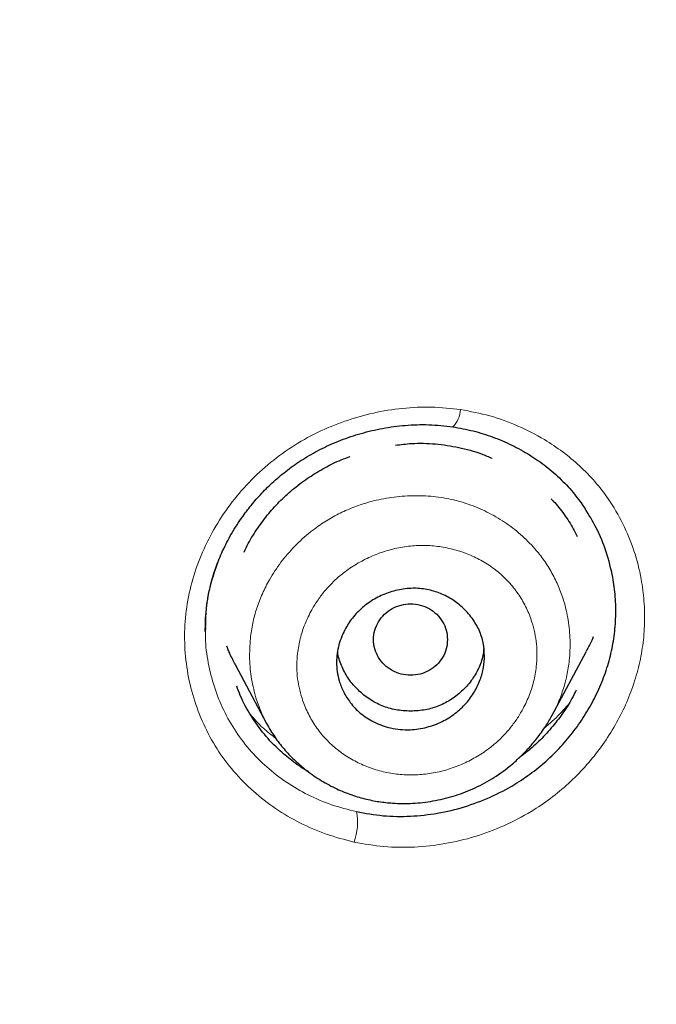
# Model space of a CAD drawing. Header units: millimetres. Extents: x 8 to 830, y 12 to 2106.
# Tile 183 of 256: x 492 to 500, y 1788 to 1800. Entities that reach past the tile are written whole.
import ezdxf

# ---------------------------------------------------------------- set-up
doc = ezdxf.new("R2010")
doc.units = ezdxf.units.MM

msp = doc.modelspace()

# ---------------------------------------------------------------- linework, layer by layer
at = {"color": 7, "linetype": 'Continuous', "lineweight": 30}
for p, q in [((494.617, 1792.873), (494.616, 1792.853)), ((494.617, 1792.873), (494.616, 1792.853)), ((498.831, 1791.8), (499.246, 1792.577)), ((494.977, 1792.422), (495.358, 1791.707)), ((498.832, 1791.808), (498.829, 1791.801)), ((495.364, 1791.698), (495.36, 1791.708)), ((498.904, 1791.752), (498.904, 1791.752)), ((498.904, 1791.752), (498.904, 1791.752)), ((495.277, 1791.643), (495.277, 1791.643)), ((495.277, 1791.643), (495.277, 1791.643))]:
    msp.add_line(p, q, dxfattribs=at)
at = {"color": 8, "linetype": 'Continuous', "lineweight": 0}
for p, q in [((498.829, 1791.801), (498.823, 1791.789)), ((495.371, 1791.686), (495.364, 1791.698))]:
    msp.add_line(p, q, dxfattribs=at)
for centre, radius, start, end in [((497.401, 1795.541), 0.318, 314.4007, 356.961), ((495.782, 1790.502), 0.683, 339.6898, 11.1655)]:
    msp.add_arc(centre, radius, start, end, dxfattribs=at)
at = {"color": 7, "linetype": 'Continuous', "lineweight": 30}
for points, knots in [([(510.735, 1777.283), (511.196, 1778.511), (512.114, 1780.956), (513.098, 1784.726), (513.872, 1788.507), (514.456, 1792.3), (514.943, 1796.485), (515.298, 1801.065), (515.507, 1806.03), (515.602, 1811.577), (515.593, 1817.706), (515.581, 1824.436), (515.477, 1831.185), (515.158, 1837.963), (514.614, 1843.619), (513.944, 1848.142), (513.279, 1851.54), (512.399, 1854.924), (511.244, 1858.268), (509.826, 1861.345), (508.149, 1864.109), (506.256, 1866.524), (504.046, 1868.669), (501.607, 1870.523), (499.025, 1872.121), (495.903, 1873.724), (492.217, 1875.246), (487.967, 1876.614), (483.651, 1877.697), (479.286, 1878.524), (474.885, 1879.093), (470.474, 1879.417), (466.081, 1879.544), (461.71, 1879.555), (457.339, 1879.543), (452.947, 1879.415), (448.536, 1879.093), (444.134, 1878.525), (439.769, 1877.697), (435.453, 1876.616), (431.203, 1875.245), (427.517, 1873.725), (424.396, 1872.122), (421.813, 1870.525), (419.375, 1868.669), (417.164, 1866.525), (415.271, 1864.109), (413.594, 1861.345), (412.176, 1858.269), (411.021, 1854.924), (410.141, 1851.54), (409.476, 1848.142), (408.806, 1843.619), (408.262, 1837.963), (407.943, 1831.185), (407.839, 1824.437), (407.828, 1817.706), (407.817, 1811.126), (407.941, 1804.673), (408.288, 1798.348), (408.866, 1792.889), (409.585, 1788.305), (410.354, 1784.591), (411.329, 1780.89), (412.232, 1778.489), (412.686, 1777.283)], [0, 0, 0, 0, 0.01422, 0.028301, 0.042283, 0.056188, 0.070046, 0.088148, 0.106186, 0.124159, 0.148558, 0.172923, 0.197399, 0.221993, 0.24671, 0.259145, 0.27167, 0.284302, 0.297067, 0.309991, 0.320883, 0.3319, 0.342924, 0.353811, 0.364567, 0.375221, 0.391058, 0.40678, 0.422432, 0.438055, 0.453668, 0.469227, 0.484683, 0.500001, 0.515318, 0.530774, 0.546334, 0.561944, 0.577571, 0.59322, 0.608942, 0.624779, 0.635434, 0.646191, 0.657076, 0.668103, 0.679114, 0.690014, 0.702933, 0.7157, 0.728331, 0.740856, 0.753291, 0.778008, 0.802602, 0.827078, 0.851444, 0.875842, 0.898728, 0.921719, 0.944802, 0.958463, 0.9722, 0.986034, 1, 1, 1, 1]), ([(510.735, 1777.283), (511.196, 1778.511), (512.114, 1780.956), (513.098, 1784.726), (513.872, 1788.507), (514.456, 1792.3), (514.943, 1796.485), (515.298, 1801.065), (515.507, 1806.03), (515.602, 1811.577), (515.593, 1817.706), (515.581, 1824.436), (515.477, 1831.185), (515.158, 1837.963), (514.614, 1843.619), (513.944, 1848.142), (513.279, 1851.54), (512.399, 1854.924), (511.244, 1858.268), (509.826, 1861.345), (508.149, 1864.109), (506.256, 1866.524), (504.046, 1868.669), (501.607, 1870.523), (499.025, 1872.121), (495.903, 1873.724), (492.217, 1875.246), (487.967, 1876.614), (483.651, 1877.697), (479.286, 1878.524), (474.885, 1879.093), (470.474, 1879.417), (466.081, 1879.544), (461.71, 1879.555), (457.339, 1879.543), (452.947, 1879.415), (448.536, 1879.093), (444.134, 1878.525), (439.769, 1877.697), (435.453, 1876.616), (431.203, 1875.245), (427.517, 1873.725), (424.396, 1872.122), (421.813, 1870.525), (419.375, 1868.669), (417.164, 1866.525), (415.271, 1864.109), (413.594, 1861.345), (412.176, 1858.269), (411.021, 1854.924), (410.141, 1851.54), (409.476, 1848.142), (408.806, 1843.619), (408.262, 1837.963), (407.943, 1831.185), (407.839, 1824.437), (407.828, 1817.706), (407.817, 1811.126), (407.941, 1804.673), (408.288, 1798.348), (408.866, 1792.889), (409.585, 1788.305), (410.354, 1784.591), (411.329, 1780.89), (412.232, 1778.489), (412.686, 1777.283)], [0, 0, 0, 0, 0.01422, 0.028301, 0.042283, 0.056188, 0.070046, 0.088148, 0.106186, 0.124159, 0.148558, 0.172923, 0.197399, 0.221993, 0.24671, 0.259145, 0.27167, 0.284302, 0.297067, 0.309991, 0.320883, 0.3319, 0.342924, 0.353811, 0.364567, 0.375221, 0.391058, 0.40678, 0.422432, 0.438055, 0.453668, 0.469227, 0.484683, 0.500001, 0.515318, 0.530774, 0.546334, 0.561944, 0.577571, 0.59322, 0.608942, 0.624779, 0.635434, 0.646191, 0.657076, 0.668103, 0.679114, 0.690014, 0.702933, 0.7157, 0.728331, 0.740856, 0.753291, 0.778008, 0.802602, 0.827078, 0.851444, 0.875842, 0.898728, 0.921719, 0.944802, 0.958463, 0.9722, 0.986034, 1, 1, 1, 1]), ([(509.342, 1777.405), (509.718, 1778.392), (510.47, 1780.366), (511.332, 1783.407), (512.046, 1786.476), (512.617, 1789.571), (513.077, 1792.68), (513.51, 1796.392), (513.859, 1800.711), (514.082, 1805.632), (514.182, 1810.777), (514.188, 1816.142), (514.173, 1821.731), (514.115, 1827.323), (513.942, 1832.92), (513.588, 1838.517), (513.084, 1843.169), (512.519, 1846.875), (511.991, 1849.641), (511.334, 1852.386), (510.519, 1855.094), (509.512, 1857.746), (508.383, 1860.098), (507.165, 1862.141), (505.916, 1863.888), (504.502, 1865.514), (502.758, 1867.162), (500.656, 1868.771), (498.205, 1870.302), (495.467, 1871.725), (492.454, 1873.021), (489.178, 1874.177), (485.839, 1875.143), (482.453, 1875.939), (478.747, 1876.63), (474.722, 1877.159), (470.387, 1877.487), (466.047, 1877.618), (461.711, 1877.632), (457.374, 1877.617), (453.033, 1877.484), (448.697, 1877.159), (444.672, 1876.63), (440.967, 1875.94), (437.582, 1875.144), (434.243, 1874.177), (430.966, 1873.02), (427.952, 1871.725), (425.215, 1870.302), (422.765, 1868.771), (420.664, 1867.161), (418.919, 1865.515), (417.506, 1863.888), (416.255, 1862.141), (415.039, 1860.097), (413.909, 1857.746), (412.902, 1855.094), (412.087, 1852.386), (411.43, 1849.642), (410.902, 1846.875), (410.337, 1843.17), (409.833, 1838.517), (409.479, 1832.921), (409.306, 1827.324), (409.248, 1821.731), (409.233, 1816.142), (409.239, 1810.852), (409.333, 1805.856), (409.537, 1801.159), (409.896, 1796.466), (410.376, 1792.367), (410.925, 1788.863), (411.488, 1785.949), (412.182, 1783.059), (413.011, 1780.196), (413.722, 1778.336), (414.078, 1777.405)], [0, 0, 0, 0, 0.011709, 0.0234, 0.035079, 0.046745, 0.058401, 0.070053, 0.08835, 0.106637, 0.124908, 0.145647, 0.166375, 0.187119, 0.207887, 0.228673, 0.249479, 0.259892, 0.270315, 0.28075, 0.291198, 0.301658, 0.31213, 0.319994, 0.327864, 0.335737, 0.343609, 0.354092, 0.364563, 0.37502, 0.38755, 0.400066, 0.41258, 0.425091, 0.437599, 0.45323, 0.468841, 0.484431, 0.499999, 0.515569, 0.531166, 0.546782, 0.562408, 0.574915, 0.587424, 0.599934, 0.612454, 0.624987, 0.635443, 0.645912, 0.656393, 0.664263, 0.672136, 0.680006, 0.687871, 0.698343, 0.708803, 0.71925, 0.729685, 0.740108, 0.750521, 0.771326, 0.792113, 0.81288, 0.833624, 0.854353, 0.875091, 0.892532, 0.909986, 0.927451, 0.944927, 0.955919, 0.966921, 0.977933, 0.988958, 1, 1, 1, 1]), ([(509.342, 1777.405), (509.718, 1778.392), (510.47, 1780.366), (511.332, 1783.407), (512.046, 1786.476), (512.617, 1789.571), (513.077, 1792.68), (513.51, 1796.392), (513.859, 1800.711), (514.082, 1805.632), (514.182, 1810.777), (514.188, 1816.142), (514.173, 1821.731), (514.115, 1827.323), (513.942, 1832.92), (513.588, 1838.517), (513.084, 1843.169), (512.519, 1846.875), (511.991, 1849.641), (511.334, 1852.386), (510.519, 1855.094), (509.512, 1857.746), (508.383, 1860.098), (507.165, 1862.141), (505.916, 1863.888), (504.502, 1865.514), (502.758, 1867.162), (500.656, 1868.771), (498.205, 1870.302), (495.467, 1871.725), (492.454, 1873.021), (489.178, 1874.177), (485.839, 1875.143), (482.453, 1875.939), (478.747, 1876.63), (474.722, 1877.159), (470.387, 1877.487), (466.047, 1877.618), (461.711, 1877.632), (457.374, 1877.617), (453.033, 1877.484), (448.697, 1877.159), (444.672, 1876.63), (440.967, 1875.94), (437.582, 1875.144), (434.243, 1874.177), (430.966, 1873.02), (427.952, 1871.725), (425.215, 1870.302), (422.765, 1868.771), (420.664, 1867.161), (418.919, 1865.515), (417.506, 1863.888), (416.255, 1862.141), (415.039, 1860.097), (413.909, 1857.746), (412.902, 1855.094), (412.087, 1852.386), (411.43, 1849.642), (410.902, 1846.875), (410.337, 1843.17), (409.833, 1838.517), (409.479, 1832.921), (409.306, 1827.324), (409.248, 1821.731), (409.233, 1816.142), (409.239, 1810.852), (409.333, 1805.856), (409.537, 1801.159), (409.896, 1796.466), (410.376, 1792.367), (410.925, 1788.863), (411.488, 1785.949), (412.182, 1783.059), (413.011, 1780.196), (413.722, 1778.336), (414.078, 1777.405)], [0, 0, 0, 0, 0.011709, 0.0234, 0.035079, 0.046745, 0.058401, 0.070053, 0.08835, 0.106637, 0.124908, 0.145647, 0.166375, 0.187119, 0.207887, 0.228673, 0.249479, 0.259892, 0.270315, 0.28075, 0.291198, 0.301658, 0.31213, 0.319994, 0.327864, 0.335737, 0.343609, 0.354092, 0.364563, 0.37502, 0.38755, 0.400066, 0.41258, 0.425091, 0.437599, 0.45323, 0.468841, 0.484431, 0.499999, 0.515569, 0.531166, 0.546782, 0.562408, 0.574915, 0.587424, 0.599934, 0.612454, 0.624987, 0.635443, 0.645912, 0.656393, 0.664263, 0.672136, 0.680006, 0.687871, 0.698343, 0.708803, 0.71925, 0.729685, 0.740108, 0.750521, 0.771326, 0.792113, 0.81288, 0.833624, 0.854353, 0.875091, 0.892532, 0.909986, 0.927451, 0.944927, 0.955919, 0.966921, 0.977933, 0.988958, 1, 1, 1, 1]), ([(508.32, 1777.336), (508.798, 1778.495), (509.754, 1780.813), (510.788, 1784.423), (511.617, 1788.08), (512.246, 1791.776), (512.776, 1795.87), (513.17, 1800.359), (513.417, 1805.242), (513.545, 1810.726), (513.559, 1816.809), (513.561, 1823.49), (513.474, 1830.172), (513.167, 1836.849), (512.631, 1842.404), (511.967, 1846.826), (511.302, 1850.116), (510.432, 1853.356), (509.307, 1856.526), (507.943, 1859.411), (506.36, 1861.974), (504.598, 1864.196), (502.559, 1866.182), (500.302, 1867.929), (497.884, 1869.447), (494.921, 1870.991), (491.395, 1872.473), (487.31, 1873.812), (483.151, 1874.878), (478.924, 1875.692), (474.644, 1876.259), (470.335, 1876.586), (466.021, 1876.715), (463.147, 1876.722), (461.71, 1876.725)], [0, 0, 0, 0, 0.027961, 0.055896, 0.083926, 0.111994, 0.13998, 0.176562, 0.213145, 0.249758, 0.299733, 0.349715, 0.399667, 0.449587, 0.499558, 0.524633, 0.549704, 0.574672, 0.599627, 0.624766, 0.645672, 0.666497, 0.687479, 0.708392, 0.729201, 0.750078, 0.781476, 0.812638, 0.843742, 0.874921, 0.906237, 0.937548, 0.968776, 1, 1, 1, 1]), ([(508.211, 1777.329), (508.692, 1778.491), (509.652, 1780.811), (510.687, 1784.424), (511.517, 1788.082), (512.147, 1791.781), (512.677, 1795.88), (513.071, 1800.374), (513.318, 1805.258), (513.446, 1810.741), (513.458, 1816.821), (513.461, 1823.5), (513.374, 1830.177), (513.066, 1836.846), (512.531, 1842.387), (511.87, 1846.799), (511.205, 1850.089), (510.333, 1853.335), (509.204, 1856.508), (507.839, 1859.389), (506.256, 1861.945), (504.496, 1864.158), (502.459, 1866.135), (500.205, 1867.872), (497.79, 1869.383), (494.834, 1870.919), (491.316, 1872.393), (487.241, 1873.725), (483.093, 1874.785), (478.877, 1875.596), (474.608, 1876.159), (470.312, 1876.484), (466.01, 1876.612), (463.143, 1876.619), (461.71, 1876.622)], [0, 0, 0, 0, 0.02807, 0.056049, 0.084097, 0.11222, 0.14029, 0.176957, 0.213595, 0.25024, 0.300239, 0.350256, 0.400249, 0.450165, 0.500053, 0.525046, 0.550147, 0.575233, 0.600252, 0.625384, 0.646253, 0.667044, 0.687993, 0.70887, 0.729645, 0.750488, 0.781834, 0.812944, 0.843996, 0.875125, 0.90639, 0.93765, 0.968827, 1, 1, 1, 1]), ([(494.613, 1792.825), (494.613, 1792.868), (494.613, 1792.957), (494.624, 1793.102), (494.647, 1793.26), (494.686, 1793.432), (494.743, 1793.616), (494.824, 1793.813), (494.932, 1794.021), (495.055, 1794.211), (495.186, 1794.381), (495.317, 1794.528), (495.467, 1794.672), (495.636, 1794.81), (495.825, 1794.938), (496.035, 1795.055), (496.263, 1795.156), (496.51, 1795.239), (496.773, 1795.3), (497.049, 1795.337), (497.336, 1795.346), (497.526, 1795.325), (497.623, 1795.314)], [0, 0, 0, 0, 0.03149, 0.066095, 0.103874, 0.144899, 0.189187, 0.237098, 0.290087, 0.348296, 0.389992, 0.433966, 0.480194, 0.528663, 0.57939, 0.632479, 0.687991, 0.745915, 0.806189, 0.868711, 0.933352, 1, 1, 1, 1]), ([(494.613, 1792.825), (494.613, 1792.868), (494.613, 1792.957), (494.624, 1793.102), (494.647, 1793.26), (494.686, 1793.432), (494.743, 1793.616), (494.824, 1793.813), (494.932, 1794.021), (495.055, 1794.211), (495.186, 1794.381), (495.317, 1794.528), (495.467, 1794.672), (495.636, 1794.81), (495.825, 1794.938), (496.035, 1795.055), (496.263, 1795.156), (496.51, 1795.239), (496.773, 1795.3), (497.049, 1795.337), (497.336, 1795.346), (497.526, 1795.325), (497.623, 1795.314)], [0, 0, 0, 0, 0.03149, 0.066095, 0.103874, 0.144899, 0.189187, 0.237098, 0.290087, 0.348296, 0.389992, 0.433966, 0.480194, 0.528663, 0.57939, 0.632479, 0.687991, 0.745915, 0.806189, 0.868711, 0.933352, 1, 1, 1, 1]), ([(497.623, 1795.314), (497.707, 1795.299), (497.874, 1795.269), (498.114, 1795.192), (498.344, 1795.095), (498.56, 1794.975), (498.762, 1794.835), (498.946, 1794.674), (499.104, 1794.505), (499.19, 1794.382), (499.23, 1794.325)], [0, 0, 0, 0, 0.128031, 0.255859, 0.383468, 0.510801, 0.637799, 0.764442, 0.890793, 1, 1, 1, 1]), ([(497.623, 1795.314), (497.707, 1795.299), (497.874, 1795.269), (498.114, 1795.192), (498.344, 1795.095), (498.56, 1794.975), (498.762, 1794.835), (498.946, 1794.674), (499.104, 1794.505), (499.19, 1794.382), (499.23, 1794.325)], [0, 0, 0, 0, 0.128031, 0.255859, 0.383468, 0.510801, 0.637799, 0.764442, 0.890793, 1, 1, 1, 1]), ([(496.926, 1795.091), (496.991, 1795.099), (497.153, 1795.119), (497.413, 1795.111), (497.698, 1795.068), (497.93, 1795.007), (498.059, 1794.95), (498.102, 1794.931)], [0, 0, 0, 0, 0.161649, 0.401354, 0.640371, 0.88256, 1, 1, 1, 1]), ([(496.926, 1795.091), (496.991, 1795.099), (497.153, 1795.119), (497.413, 1795.111), (497.698, 1795.068), (497.93, 1795.007), (498.059, 1794.95), (498.102, 1794.931)], [0, 0, 0, 0, 0.161649, 0.401354, 0.640371, 0.88256, 1, 1, 1, 1]), ([(495.085, 1793.791), (495.101, 1793.826), (495.149, 1793.927), (495.249, 1794.084), (495.38, 1794.261), (495.53, 1794.423), (495.695, 1794.571), (495.874, 1794.703), (496.065, 1794.818), (496.233, 1794.903), (496.34, 1794.94), (496.377, 1794.953)], [0, 0, 0, 0, 0.066078, 0.190274, 0.315005, 0.438159, 0.561378, 0.686255, 0.809935, 0.933884, 1, 1, 1, 1]), ([(495.085, 1793.791), (495.101, 1793.826), (495.149, 1793.927), (495.249, 1794.084), (495.38, 1794.261), (495.53, 1794.423), (495.695, 1794.571), (495.874, 1794.703), (496.065, 1794.818), (496.233, 1794.903), (496.34, 1794.94), (496.377, 1794.953)], [0, 0, 0, 0, 0.066078, 0.190274, 0.315005, 0.438159, 0.561378, 0.686255, 0.809935, 0.933884, 1, 1, 1, 1]), ([(498.821, 1794.437), (498.83, 1794.428), (498.888, 1794.371), (498.979, 1794.25), (499.077, 1794.106), (499.123, 1794.012), (499.138, 1793.98)], [0, 0, 0, 0, 0.064018, 0.435748, 0.809531, 1, 1, 1, 1]), ([(498.821, 1794.437), (498.83, 1794.428), (498.888, 1794.371), (498.979, 1794.25), (499.077, 1794.106), (499.123, 1794.012), (499.138, 1793.98)], [0, 0, 0, 0, 0.064018, 0.435748, 0.809531, 1, 1, 1, 1]), ([(496.452, 1790.634), (496.56, 1790.615), (496.775, 1790.576), (497.108, 1790.573), (497.44, 1790.609), (497.767, 1790.687), (498.083, 1790.805), (498.357, 1790.948), (498.59, 1791.106), (498.785, 1791.267), (498.962, 1791.446), (499.121, 1791.64), (499.26, 1791.847), (499.378, 1792.066), (499.474, 1792.293), (499.546, 1792.528), (499.592, 1792.767), (499.611, 1793.008), (499.605, 1793.248), (499.57, 1793.512), (499.497, 1793.794), (499.384, 1794.078), (499.278, 1794.246), (499.229, 1794.325)], [0, 0, 0, 0, 0.056074, 0.112055, 0.168021, 0.223993, 0.279979, 0.336019, 0.378047, 0.420009, 0.461948, 0.503878, 0.545793, 0.587684, 0.62955, 0.671411, 0.713239, 0.755051, 0.796898, 0.838795, 0.894688, 0.950571, 1, 1, 1, 1]), ([(496.452, 1790.634), (496.56, 1790.615), (496.775, 1790.576), (497.108, 1790.573), (497.44, 1790.609), (497.767, 1790.687), (498.083, 1790.805), (498.357, 1790.948), (498.59, 1791.106), (498.785, 1791.267), (498.962, 1791.446), (499.121, 1791.64), (499.26, 1791.847), (499.378, 1792.066), (499.474, 1792.293), (499.546, 1792.528), (499.592, 1792.767), (499.611, 1793.008), (499.605, 1793.248), (499.57, 1793.512), (499.497, 1793.794), (499.384, 1794.078), (499.278, 1794.246), (499.229, 1794.325)], [0, 0, 0, 0, 0.056074, 0.112055, 0.168021, 0.223993, 0.279979, 0.336019, 0.378047, 0.420009, 0.461948, 0.503878, 0.545793, 0.587684, 0.62955, 0.671411, 0.713239, 0.755051, 0.796898, 0.838795, 0.894688, 0.950571, 1, 1, 1, 1]), ([(498.01, 1792.531), (498.008, 1792.483), (498.003, 1792.384), (497.96, 1792.236), (497.891, 1792.088), (497.79, 1791.948), (497.656, 1791.824), (497.494, 1791.723), (497.307, 1791.654), (497.132, 1791.627), (496.985, 1791.631), (496.833, 1791.655), (496.664, 1791.716), (496.499, 1791.824), (496.376, 1791.953), (496.292, 1792.088), (496.228, 1792.251), (496.205, 1792.41), (496.216, 1792.558), (496.237, 1792.664), (496.279, 1792.786), (496.348, 1792.921), (496.456, 1793.059), (496.593, 1793.176), (496.752, 1793.267), (496.929, 1793.329), (497.111, 1793.356), (497.289, 1793.345), (497.455, 1793.3), (497.608, 1793.225), (497.746, 1793.121), (497.862, 1792.993), (497.948, 1792.845), (498.001, 1792.69), (498.007, 1792.583), (498.01, 1792.531)], [0, 0, 0, 0, 0.026534, 0.054373, 0.083469, 0.113995, 0.145955, 0.179294, 0.214235, 0.250562, 0.272487, 0.293514, 0.333165, 0.369515, 0.402349, 0.432063, 0.458343, 0.500906, 0.520418, 0.540132, 0.560001, 0.590406, 0.621241, 0.652749, 0.684906, 0.717652, 0.751153, 0.782294, 0.813451, 0.844553, 0.875611, 0.909113, 0.940917, 0.971261, 1, 1, 1, 1]), ([(497.56, 1792.727), (497.557, 1792.765), (497.551, 1792.841), (497.504, 1792.946), (497.433, 1793.038), (497.338, 1793.107), (497.228, 1793.151), (497.11, 1793.167), (496.993, 1793.151), (496.883, 1793.107), (496.788, 1793.038), (496.717, 1792.946), (496.671, 1792.841), (496.655, 1792.727), (496.671, 1792.613), (496.717, 1792.507), (496.788, 1792.416), (496.883, 1792.347), (496.993, 1792.303), (497.11, 1792.287), (497.228, 1792.303), (497.338, 1792.347), (497.433, 1792.416), (497.504, 1792.507), (497.551, 1792.613), (497.557, 1792.689), (497.56, 1792.727)], [0, 0, 0, 0, 0.041659, 0.083341, 0.125, 0.166659, 0.208341, 0.25, 0.291659, 0.333341, 0.375, 0.416659, 0.458341, 0.5, 0.541659, 0.583341, 0.625, 0.666659, 0.708341, 0.75, 0.791659, 0.833341, 0.875, 0.916659, 0.958341, 1, 1, 1, 1]), ([(499.334, 1792.762), (499.334, 1792.762), (499.31, 1792.698), (499.277, 1792.638), (499.244, 1792.578)], [0, 0, 0, 0, 0.006899, 1, 1, 1, 1]), ([(494.979, 1792.423), (494.954, 1792.468), (494.915, 1792.541), (494.887, 1792.618), (494.876, 1792.647)], [0, 0, 0, 0, 0.627157, 1, 1, 1, 1]), ([(498.001, 1792.625), (497.999, 1792.601), (497.993, 1792.522), (497.949, 1792.391), (497.866, 1792.241), (497.75, 1792.109), (497.614, 1791.998), (497.458, 1791.916), (497.289, 1791.867), (497.111, 1791.853), (496.932, 1791.867), (496.763, 1791.916), (496.608, 1791.997), (496.471, 1792.108), (496.355, 1792.241), (496.273, 1792.391), (496.23, 1792.509), (496.225, 1792.576), (496.224, 1792.587)], [0, 0, 0, 0, 0.028863, 0.09615, 0.163335, 0.233211, 0.30326, 0.37048, 0.437659, 0.50759, 0.577689, 0.644903, 0.712027, 0.781867, 0.852089, 0.919418, 0.986641, 1, 1, 1, 1]), ([(495.868, 1791.121), (495.866, 1791.122), (495.801, 1791.156), (495.684, 1791.239), (495.503, 1791.386), (495.326, 1791.571), (495.164, 1791.798), (495.055, 1791.998), (495.009, 1792.123), (494.995, 1792.161)], [0, 0, 0, 0, 0.006059, 0.156299, 0.306905, 0.508701, 0.709539, 0.912921, 1, 1, 1, 1]), ([(495.868, 1791.121), (495.866, 1791.122), (495.801, 1791.156), (495.684, 1791.239), (495.503, 1791.386), (495.326, 1791.571), (495.164, 1791.798), (495.055, 1791.998), (495.009, 1792.123), (494.995, 1792.161)], [0, 0, 0, 0, 0.006059, 0.156299, 0.306905, 0.508701, 0.709539, 0.912921, 1, 1, 1, 1]), ([(499.126, 1792.113), (499.113, 1792.087), (499.07, 1791.994), (498.975, 1791.846), (498.843, 1791.67), (498.693, 1791.508), (498.559, 1791.383), (498.471, 1791.32), (498.443, 1791.299)], [0, 0, 0, 0, 0.083902, 0.288715, 0.49296, 0.698698, 0.902714, 1, 1, 1, 1]), ([(499.126, 1792.113), (499.113, 1792.087), (499.07, 1791.994), (498.975, 1791.846), (498.843, 1791.67), (498.693, 1791.508), (498.559, 1791.383), (498.471, 1791.32), (498.443, 1791.299)], [0, 0, 0, 0, 0.083902, 0.288715, 0.49296, 0.698698, 0.902714, 1, 1, 1, 1]), ([(495.359, 1791.705), (495.391, 1791.65), (495.453, 1791.542), (495.567, 1791.396), (495.69, 1791.266), (495.834, 1791.14), (495.999, 1791.023), (496.184, 1790.921), (496.368, 1790.843), (496.548, 1790.789), (496.722, 1790.754), (496.917, 1790.733), (497.137, 1790.731), (497.384, 1790.76), (497.63, 1790.818), (497.871, 1790.907), (498.101, 1791.028), (498.291, 1791.162), (498.439, 1791.293), (498.55, 1791.407), (498.656, 1791.533), (498.751, 1791.663), (498.807, 1791.761), (498.832, 1791.804)], [0, 0, 0, 0, 0.045551, 0.089832, 0.132794, 0.174357, 0.227448, 0.277769, 0.325251, 0.369899, 0.411914, 0.45146, 0.50926, 0.567795, 0.62703, 0.686961, 0.747632, 0.80895, 0.849622, 0.887033, 0.920859, 0.965036, 1, 1, 1, 1])]:
    msp.add_open_spline(points, degree=3, knots=knots, dxfattribs=at)
at = {"color": 8, "linetype": 'Continuous', "lineweight": 0}
for points, knots in [([(461.71, 1877.106), (463.633, 1877.101), (467.47, 1877.089), (473.208, 1876.804), (478.42, 1876.168), (483.101, 1875.272), (487.279, 1874.208), (491.401, 1872.866), (494.969, 1871.372), (497.968, 1869.816), (500.422, 1868.283), (502.716, 1866.525), (504.78, 1864.516), (506.577, 1862.28), (508.198, 1859.7), (509.592, 1856.79), (510.744, 1853.588), (511.635, 1850.31), (512.317, 1846.984), (512.994, 1842.527), (513.541, 1836.936), (513.855, 1830.217), (513.944, 1823.496), (513.943, 1816.773), (513.927, 1810.204), (513.753, 1803.798), (513.347, 1797.579), (512.711, 1792.259), (511.939, 1787.835), (511.125, 1784.287), (510.115, 1780.769), (509.187, 1778.501), (508.722, 1777.363)], [0, 0, 0, 0, 0.041621, 0.083027, 0.124254, 0.155187, 0.186259, 0.217684, 0.249258, 0.270278, 0.291311, 0.312423, 0.333508, 0.354515, 0.375614, 0.400882, 0.426039, 0.451271, 0.476543, 0.501735, 0.551843, 0.601883, 0.651941, 0.702019, 0.752119, 0.798831, 0.845298, 0.891449, 0.918531, 0.94558, 0.97268, 1, 1, 1, 1]), ([(507.596, 1777.288), (508.035, 1778.32), (508.91, 1780.377), (509.885, 1783.568), (510.684, 1786.79), (511.314, 1790.048), (511.919, 1794.063), (512.419, 1798.836), (512.745, 1804.36), (512.89, 1809.886), (512.918, 1815.413), (512.918, 1820.942), (512.891, 1826.476), (512.756, 1832.013), (512.447, 1837.545), (511.988, 1842.139), (511.464, 1845.793), (510.964, 1848.517), (510.331, 1851.223), (509.544, 1853.897), (508.565, 1856.514), (507.463, 1858.833), (506.273, 1860.848), (505.049, 1862.57), (503.668, 1864.166), (501.973, 1865.782), (499.926, 1867.363), (497.526, 1868.872), (494.841, 1870.272), (491.886, 1871.547), (488.669, 1872.681), (485.385, 1873.629), (482.056, 1874.414), (478.422, 1875.087), (474.482, 1875.601), (470.237, 1875.919), (465.977, 1876.044), (463.133, 1876.052), (461.71, 1876.056)], [0, 0, 0, 0, 0.025187, 0.050179, 0.075123, 0.100094, 0.125136, 0.166903, 0.208626, 0.250313, 0.291969, 0.333625, 0.37529, 0.416998, 0.458703, 0.500331, 0.521117, 0.541911, 0.562756, 0.58369, 0.604635, 0.625533, 0.64124, 0.657021, 0.672697, 0.688253, 0.709036, 0.729951, 0.750861, 0.775791, 0.800731, 0.825772, 0.850789, 0.87571, 0.906738, 0.93776, 0.968848, 1, 1, 1, 1]), ([(507.596, 1777.288), (508.035, 1778.32), (508.91, 1780.377), (509.885, 1783.568), (510.684, 1786.79), (511.314, 1790.048), (511.919, 1794.063), (512.419, 1798.836), (512.745, 1804.36), (512.89, 1809.886), (512.918, 1815.413), (512.918, 1820.942), (512.891, 1826.476), (512.756, 1832.013), (512.447, 1837.545), (511.988, 1842.139), (511.464, 1845.793), (510.964, 1848.517), (510.331, 1851.223), (509.544, 1853.897), (508.565, 1856.514), (507.463, 1858.833), (506.273, 1860.848), (505.049, 1862.57), (503.668, 1864.166), (501.973, 1865.782), (499.926, 1867.363), (497.526, 1868.872), (494.841, 1870.272), (491.886, 1871.547), (488.669, 1872.681), (485.385, 1873.629), (482.056, 1874.414), (478.422, 1875.087), (474.482, 1875.601), (470.237, 1875.919), (465.977, 1876.044), (463.133, 1876.052), (461.71, 1876.056)], [0, 0, 0, 0, 0.025187, 0.050179, 0.075123, 0.100094, 0.125136, 0.166903, 0.208626, 0.250313, 0.291969, 0.333625, 0.37529, 0.416998, 0.458703, 0.500331, 0.521117, 0.541911, 0.562756, 0.58369, 0.604635, 0.625533, 0.64124, 0.657021, 0.672697, 0.688253, 0.709036, 0.729951, 0.750861, 0.775791, 0.800731, 0.825772, 0.850789, 0.87571, 0.906738, 0.93776, 0.968848, 1, 1, 1, 1]), ([(496.422, 1790.264), (496.308, 1790.294), (496.081, 1790.352), (495.761, 1790.492), (495.464, 1790.666), (495.193, 1790.876), (494.953, 1791.12), (494.749, 1791.394), (494.586, 1791.695), (494.465, 1792.015), (494.387, 1792.348), (494.354, 1792.69), (494.368, 1793.035), (494.429, 1793.377), (494.538, 1793.711), (494.69, 1794.031), (494.881, 1794.332), (495.109, 1794.61), (495.37, 1794.859), (495.66, 1795.074), (495.975, 1795.251), (496.309, 1795.389), (496.657, 1795.488), (497.011, 1795.545), (497.368, 1795.562), (497.602, 1795.537), (497.718, 1795.524)], [0, 0, 0, 0, 0.041936, 0.083647, 0.125221, 0.166753, 0.208359, 0.250201, 0.292143, 0.333946, 0.375635, 0.417217, 0.458718, 0.500214, 0.541794, 0.583462, 0.625182, 0.666886, 0.708513, 0.75005, 0.791614, 0.83329, 0.875036, 0.916777, 0.958443, 1, 1, 1, 1]), ([(496.422, 1790.264), (496.308, 1790.294), (496.081, 1790.352), (495.761, 1790.492), (495.464, 1790.666), (495.193, 1790.876), (494.953, 1791.12), (494.749, 1791.394), (494.586, 1791.695), (494.465, 1792.015), (494.387, 1792.348), (494.354, 1792.69), (494.368, 1793.035), (494.429, 1793.377), (494.538, 1793.711), (494.69, 1794.031), (494.881, 1794.332), (495.109, 1794.61), (495.37, 1794.859), (495.66, 1795.074), (495.975, 1795.251), (496.309, 1795.389), (496.657, 1795.488), (497.011, 1795.545), (497.368, 1795.562), (497.602, 1795.537), (497.718, 1795.524)], [0, 0, 0, 0, 0.041936, 0.083647, 0.125221, 0.166753, 0.208359, 0.250201, 0.292143, 0.333946, 0.375635, 0.417217, 0.458718, 0.500214, 0.541794, 0.583462, 0.625182, 0.666886, 0.708513, 0.75005, 0.791614, 0.83329, 0.875036, 0.916777, 0.958443, 1, 1, 1, 1]), ([(497.718, 1795.524), (497.838, 1795.501), (498.079, 1795.456), (498.421, 1795.33), (498.716, 1795.179), (498.964, 1795.012), (499.17, 1794.842), (499.356, 1794.651), (499.537, 1794.418), (499.701, 1794.138), (499.836, 1793.809), (499.917, 1793.492), (499.955, 1793.196), (499.962, 1792.927), (499.94, 1792.656), (499.889, 1792.388), (499.808, 1792.124), (499.701, 1791.869), (499.568, 1791.624), (499.411, 1791.391), (499.233, 1791.174), (499.034, 1790.973), (498.816, 1790.792), (498.555, 1790.616), (498.247, 1790.456), (497.894, 1790.324), (497.529, 1790.237), (497.157, 1790.197), (496.785, 1790.2), (496.543, 1790.243), (496.422, 1790.264)], [0, 0, 0, 0, 0.041674, 0.083428, 0.125204, 0.156514, 0.18777, 0.218966, 0.250122, 0.291687, 0.333328, 0.375001, 0.406251, 0.437472, 0.46867, 0.499883, 0.531119, 0.562361, 0.593623, 0.6249, 0.656181, 0.687458, 0.718733, 0.750032, 0.791725, 0.833347, 0.874949, 0.916558, 0.958215, 1, 1, 1, 1]), ([(497.718, 1795.524), (497.838, 1795.501), (498.079, 1795.456), (498.421, 1795.33), (498.716, 1795.179), (498.964, 1795.012), (499.17, 1794.842), (499.356, 1794.651), (499.537, 1794.418), (499.701, 1794.138), (499.836, 1793.809), (499.917, 1793.492), (499.955, 1793.196), (499.962, 1792.927), (499.94, 1792.656), (499.889, 1792.388), (499.808, 1792.124), (499.701, 1791.869), (499.568, 1791.624), (499.411, 1791.391), (499.233, 1791.174), (499.034, 1790.973), (498.816, 1790.792), (498.555, 1790.616), (498.247, 1790.456), (497.894, 1790.324), (497.529, 1790.237), (497.157, 1790.197), (496.785, 1790.2), (496.543, 1790.243), (496.422, 1790.264)], [0, 0, 0, 0, 0.041674, 0.083428, 0.125204, 0.156514, 0.18777, 0.218966, 0.250122, 0.291687, 0.333328, 0.375001, 0.406251, 0.437472, 0.46867, 0.499883, 0.531119, 0.562361, 0.593623, 0.6249, 0.656181, 0.687458, 0.718733, 0.750032, 0.791725, 0.833347, 0.874949, 0.916558, 0.958215, 1, 1, 1, 1]), ([(495.161, 1792.74), (495.169, 1792.802), (495.186, 1792.926), (495.236, 1793.108), (495.304, 1793.285), (495.4, 1793.474), (495.529, 1793.669), (495.697, 1793.864), (495.871, 1794.023), (496.044, 1794.148), (496.21, 1794.246), (496.385, 1794.326), (496.587, 1794.397), (496.816, 1794.451), (497.071, 1794.479), (497.325, 1794.477), (497.575, 1794.443), (497.815, 1794.378), (498.043, 1794.282), (498.257, 1794.158), (498.452, 1794.009), (498.611, 1793.85), (498.737, 1793.691), (498.834, 1793.537), (498.914, 1793.373), (498.983, 1793.182), (499.033, 1792.964), (499.056, 1792.72), (499.048, 1792.494), (499.015, 1792.29), (498.967, 1792.111), (498.906, 1791.949), (498.855, 1791.851), (498.832, 1791.808)], [0, 0, 0, 0, 0.0282636, 0.0565261, 0.0847926, 0.1130495, 0.1507006, 0.188294, 0.2257605, 0.2537511, 0.2816323, 0.3094995, 0.3374552, 0.3748145, 0.4121852, 0.4494392, 0.4864651, 0.5232625, 0.5602006, 0.5973032, 0.6344882, 0.671675, 0.6995466, 0.7274008, 0.7552726, 0.7831836, 0.8204377, 0.8577057, 0.8949341, 0.9228215, 0.9506835, 0.9785404, 1, 1, 1, 1]), ([(495.735, 1792.557), (495.731, 1792.511), (495.723, 1792.42), (495.73, 1792.283), (495.751, 1792.146), (495.791, 1791.999), (495.853, 1791.843), (495.942, 1791.685), (496.052, 1791.541), (496.182, 1791.414), (496.329, 1791.305), (496.491, 1791.216), (496.664, 1791.148), (496.845, 1791.102), (497.032, 1791.08), (497.221, 1791.08), (497.411, 1791.105), (497.597, 1791.154), (497.776, 1791.225), (497.946, 1791.316), (498.09, 1791.418), (498.209, 1791.524), (498.307, 1791.629), (498.394, 1791.743), (498.478, 1791.878), (498.553, 1792.035), (498.611, 1792.214), (498.642, 1792.383), (498.651, 1792.536), (498.645, 1792.673), (498.624, 1792.808), (498.585, 1792.955), (498.524, 1793.111), (498.434, 1793.268), (498.324, 1793.412), (498.195, 1793.539), (498.048, 1793.647), (497.886, 1793.736), (497.712, 1793.804), (497.531, 1793.849), (497.345, 1793.873), (497.155, 1793.872), (496.966, 1793.847), (496.78, 1793.799), (496.601, 1793.728), (496.431, 1793.637), (496.286, 1793.535), (496.167, 1793.429), (496.069, 1793.325), (495.982, 1793.211), (495.898, 1793.076), (495.823, 1792.919), (495.763, 1792.74), (495.744, 1792.618), (495.735, 1792.557)], [0, 0, 0, 0, 0.015552, 0.031078, 0.046746, 0.06272, 0.083498, 0.104447, 0.125211, 0.145902, 0.166804, 0.18761, 0.208628, 0.229335, 0.250074, 0.27092, 0.291611, 0.312503, 0.333504, 0.354212, 0.374974, 0.390551, 0.406049, 0.421631, 0.437455, 0.458317, 0.479284, 0.500077, 0.515691, 0.531204, 0.546782, 0.562589, 0.583516, 0.604237, 0.625105, 0.645741, 0.666447, 0.687582, 0.708357, 0.729299, 0.750052, 0.770746, 0.791641, 0.812421, 0.833258, 0.854178, 0.874869, 0.890534, 0.906058, 0.921602, 0.937327, 0.958433, 0.979202, 1, 1, 1, 1]), ([(494.768, 1793.669), (494.737, 1793.578), (494.67, 1793.39), (494.621, 1793.121), (494.618, 1792.946), (494.617, 1792.873)], [0, 0, 0, 0, 0.349498, 0.728982, 1, 1, 1, 1]), ([(494.768, 1793.669), (494.737, 1793.578), (494.67, 1793.39), (494.621, 1793.121), (494.618, 1792.946), (494.617, 1792.873)], [0, 0, 0, 0, 0.349498, 0.728982, 1, 1, 1, 1]), ([(494.616, 1792.853), (494.615, 1792.831), (494.609, 1792.706), (494.638, 1792.481), (494.705, 1792.184), (494.814, 1791.9), (494.96, 1791.633), (495.142, 1791.389), (495.355, 1791.173), (495.596, 1790.987), (495.861, 1790.833), (496.147, 1790.711), (496.35, 1790.659), (496.452, 1790.634)], [0, 0, 0, 0, 0.0213646, 0.1186807, 0.2162999, 0.3142806, 0.4127061, 0.5108688, 0.6083503, 0.7056347, 0.8031147, 0.9011286, 1, 1, 1, 1]), ([(494.616, 1792.853), (494.615, 1792.831), (494.609, 1792.706), (494.638, 1792.481), (494.705, 1792.184), (494.814, 1791.9), (494.96, 1791.633), (495.142, 1791.389), (495.355, 1791.173), (495.596, 1790.987), (495.861, 1790.833), (496.147, 1790.711), (496.35, 1790.659), (496.452, 1790.634)], [0, 0, 0, 0, 0.0213646, 0.1186807, 0.2162999, 0.3142806, 0.4127061, 0.5108688, 0.6083503, 0.7056347, 0.8031147, 0.9011286, 1, 1, 1, 1]), ([(495.36, 1791.708), (495.338, 1791.75), (495.288, 1791.846), (495.224, 1792.026), (495.171, 1792.245), (495.145, 1792.492), (495.156, 1792.658), (495.161, 1792.74)], [0, 0, 0, 0, 0.133397, 0.305709, 0.536561, 0.768186, 1, 1, 1, 1]), ([(499.026, 1791.934), (499, 1791.904), (498.919, 1791.811), (498.822, 1791.718), (498.748, 1791.66), (498.74, 1791.654)], [0, 0, 0, 0, 0.29916, 0.927068, 1, 1, 1, 1]), ([(499.026, 1791.934), (499, 1791.904), (498.919, 1791.811), (498.822, 1791.718), (498.748, 1791.66), (498.74, 1791.654)], [0, 0, 0, 0, 0.29916, 0.927068, 1, 1, 1, 1]), ([(495.472, 1791.525), (495.42, 1791.564), (495.305, 1791.651), (495.211, 1791.759), (495.16, 1791.818)], [0, 0, 0, 0, 0.45536, 1, 1, 1, 1]), ([(495.472, 1791.525), (495.42, 1791.564), (495.305, 1791.651), (495.211, 1791.759), (495.16, 1791.818)], [0, 0, 0, 0, 0.45536, 1, 1, 1, 1])]:
    msp.add_open_spline(points, degree=3, knots=knots, dxfattribs=at)

doc.saveas('drawing.dxf')
